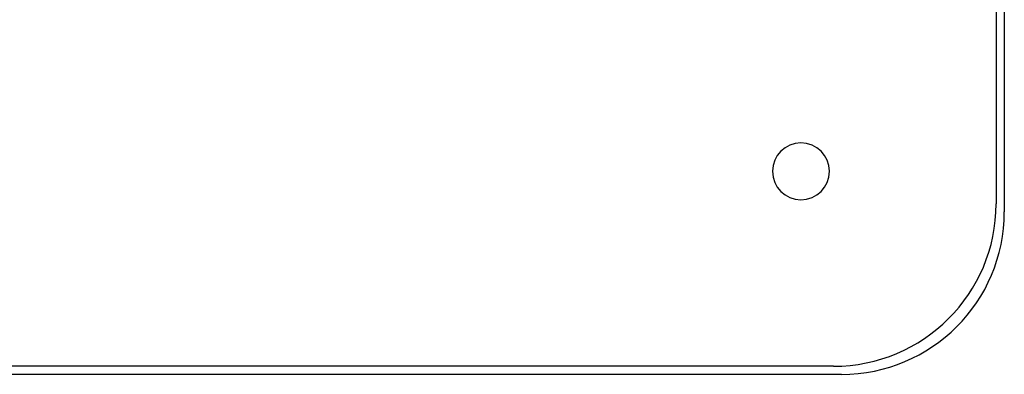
# Model space of a CAD drawing. Header units: millimetres. Extents: x -185 to 185, y -185 to 185.
# Tile 20 of 56: x 64 to 185, y -185 to -141. Entities that reach past the tile are written whole.
import ezdxf

# ---------------------------------------------------------------- set-up
doc = ezdxf.new("R2010")
doc.units = ezdxf.units.MM
doc.layers.add('MAIN-1', color=7, linetype='Continuous')
doc.layers.add('MAIN-2', color=7, linetype='Continuous')

msp = doc.modelspace()

# ---------------------------------------------------------------- linework, layer by layer
at = {"layer": 'MAIN-1'}
for p, q in [((185, 165), (185, -165)), ((165, -185), (-165, -185))]:
    msp.add_line(p, q, dxfattribs=at)
for centre, radius, start, end in [((160, -160), 3.5, 0, 180), ((160, -160), 3.5, 180, 0), ((165, -165), 20, 270, 0)]:
    msp.add_arc(centre, radius, start, end, dxfattribs=at)
at = {"layer": 'MAIN-2'}
for p, q in [((184, 164), (184, -164)), ((156.5, -160), (156.5, -160)), ((163.5, -160), (163.5, -160)), ((184, -164), (184, -164)), ((185, -165), (185, -165)), ((164, -184), (-164, -184)), ((164, -184), (164, -184)), ((165, -185), (165, -185))]:
    msp.add_line(p, q, dxfattribs=at)
msp.add_arc((164, -164), 20, 270, 0, dxfattribs=at)

doc.saveas('drawing.dxf')
